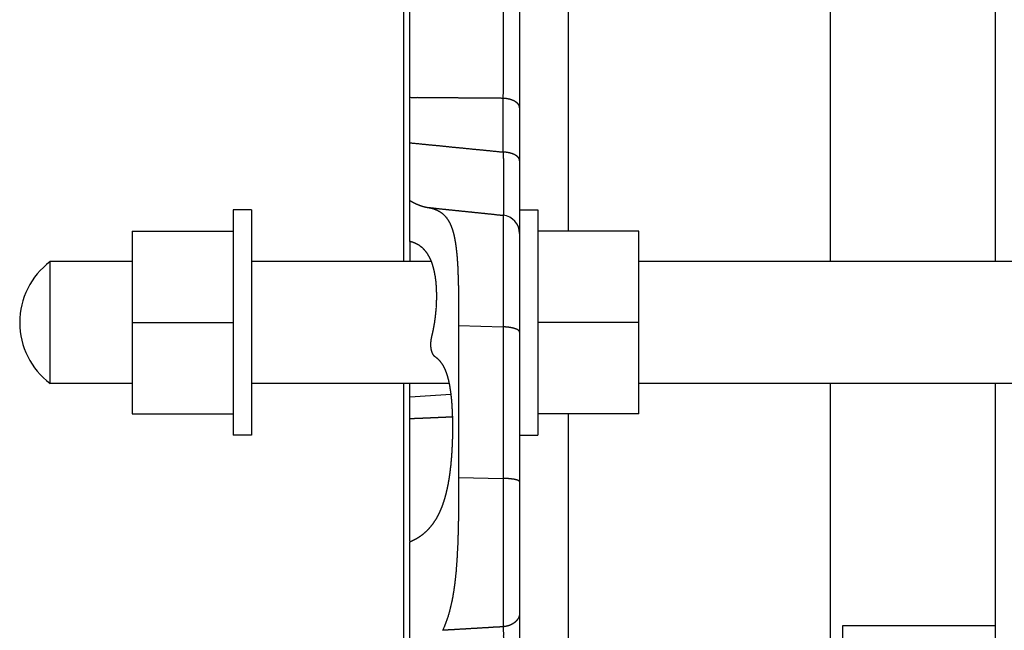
# Model space of a CAD drawing. Header units: millimetres. Extents: x 25 to 822, y 63 to 527.
# Tile 14 of 20: x 502 to 664, y 312 to 412. Entities that reach past the tile are written whole.
import ezdxf

# ---------------------------------------------------------------- set-up
doc = ezdxf.new("R2010")
doc.units = ezdxf.units.MM
doc.header["$MEASUREMENT"] = 0
doc.layers.add('12', color=7, linetype='Continuous')
doc.layers.add('4', color=7, linetype='Continuous')

msp = doc.modelspace()

# ---------------------------------------------------------------- linework, layer by layer
at = {"color": 7, "linetype": 'Continuous', "lineweight": 30}
for p, q in [((565.16, 372.24), (565.16, 481.73)), ((592.1, 457.14), (592.1, 377.24)), ((566.16, 391.75), (566.16, 399.17)), ((581.47, 390.23), (581.47, 399.05)), ((584.16, 397.49), (584.16, 388.81)), ((537.16, 380.74), (537.16, 343.74)), ((540.16, 380.74), (537.16, 380.74)), ((540.16, 380.74), (540.16, 343.74)), ((584.16, 380.74), (584.16, 373.5)), ((584.16, 380.74), (587.16, 380.74)), ((587.16, 380.74), (587.16, 343.74)), ((520.61, 377.24), (520.61, 347.24)), ((520.61, 377.24), (537.16, 377.24)), ((603.71, 377.24), (587.16, 377.24)), ((603.71, 347.24), (603.71, 377.24)), ((507.16, 352.24), (507.16, 372.24)), ((520.61, 372.24), (507.16, 372.24)), ((569.7, 372.24), (540.16, 372.24)), ((719.61, 372.24), (603.71, 372.24)), ((520.61, 362.24), (537.16, 362.24)), ((603.71, 362.24), (587.16, 362.24)), ((520.61, 352.24), (507.16, 352.24)), ((572.64, 352.24), (540.16, 352.24)), ((565.16, 116.95), (565.16, 352.24)), ((719.61, 352.24), (603.71, 352.24)), ((520.61, 347.24), (537.16, 347.24)), ((603.71, 347.24), (587.16, 347.24)), ((592.1, 347.24), (592.1, 302.48)), ((540.16, 343.74), (537.16, 343.74)), ((584.16, 343.74), (587.16, 343.74))]:
    msp.add_line(p, q, dxfattribs=at)
msp.add_arc((514.66, 362.24), 12.5, 126.8699, 233.1301, dxfattribs=at)
at = {"layer": '12', "color": 7, "linetype": 'Continuous', "lineweight": 30}
for p, q in [((566.16, 399.17), (566.16, 500.82)), ((584.16, 470.47), (584.16, 397.49)), ((566.16, 375.56), (566.16, 391.75)), ((584.16, 388.81), (584.16, 380.74)), ((581.47, 379.84), (581.47, 312.29)), ((566.16, 375.51), (566.16, 372.24)), ((584.16, 373.5), (584.16, 202.15)), ((574.16, 361.75), (574.16, 336.79)), ((574.16, 361.75), (581.47, 361.52)), ((566.16, 326.33), (566.16, 352.24)), ((574.16, 336.79), (581.47, 336.65)), ((566.16, 199.21), (566.16, 326.24))]:
    msp.add_line(p, q, dxfattribs=at)
for centre, radius, start, end in [((-443.96, 409.12), 1025.49, 359.43751, 0.5625), ((581.16, 376.86), 3, 0.0019, 84.0018), ((398.88, 2959.7), 2615.01, 273.66766, 273.81604)]:
    msp.add_arc(centre, radius, start, end, dxfattribs=at)
for points, start_tangent, end_tangent in [([(581.47, 399.05), (581.24, 399.05), (581, 399.06), (580.76, 399.06), (580.52, 399.06), (580.28, 399.06), (580.04, 399.06), (579.8, 399.06), (579.56, 399.07), (579.32, 399.07), (579.08, 399.07), (578.84, 399.07), (578.6, 399.07), (578.36, 399.07), (578.12, 399.08), (577.89, 399.08), (577.65, 399.08), (577.41, 399.08), (577.17, 399.08), (576.93, 399.08), (576.69, 399.09), (576.45, 399.09), (576.21, 399.09), (575.97, 399.09), (575.73, 399.09), (575.49, 399.1), (575.25, 399.1), (575.01, 399.1), (574.77, 399.1), (574.54, 399.1), (574.3, 399.1), (574.06, 399.11), (573.82, 399.11), (573.58, 399.11), (573.34, 399.11), (573.1, 399.11), (572.86, 399.11), (572.62, 399.12), (572.38, 399.12), (572.14, 399.12), (571.9, 399.12), (571.66, 399.12), (571.43, 399.13), (571.19, 399.13), (570.95, 399.13), (570.71, 399.13), (570.47, 399.13), (570.23, 399.13), (569.99, 399.14), (569.75, 399.14), (569.51, 399.14), (569.27, 399.14), (569.03, 399.14), (568.79, 399.15), (568.55, 399.15), (568.31, 399.15), (568.08, 399.15), (567.84, 399.15), (567.6, 399.16), (567.36, 399.16), (567.12, 399.16), (566.88, 399.16), (566.64, 399.16), (566.4, 399.16), (566.16, 399.17)], (-1.020909, 0.007192), (-1.020903, 0.007991)), ([(584.16, 397.49), (584.16, 397.52), (584.16, 397.54), (584.16, 397.56), (584.16, 397.59), (584.15, 397.61), (584.15, 397.63), (584.14, 397.66), (584.14, 397.68), (584.13, 397.7), (584.13, 397.73), (584.12, 397.75), (584.11, 397.77), (584.11, 397.79), (584.1, 397.81), (584.09, 397.84), (584.08, 397.86), (584.07, 397.88), (584.06, 397.9), (584.05, 397.92), (584.04, 397.94), (584.03, 397.96), (584.01, 397.98), (584, 398), (583.99, 398.02), (583.97, 398.04), (583.96, 398.06), (583.95, 398.08), (583.93, 398.09), (583.92, 398.11), (583.9, 398.13), (583.89, 398.15), (583.87, 398.17), (583.86, 398.18), (583.84, 398.2), (583.82, 398.22), (583.81, 398.23), (583.79, 398.25), (583.77, 398.27), (583.76, 398.28), (583.74, 398.3), (583.72, 398.31), (583.7, 398.33), (583.68, 398.34), (583.67, 398.36), (583.65, 398.37), (583.63, 398.38), (583.61, 398.4), (583.59, 398.41), (583.57, 398.43), (583.55, 398.44), (583.53, 398.45), (583.52, 398.47), (583.5, 398.48), (583.48, 398.49), (583.46, 398.5), (583.44, 398.52), (583.42, 398.53), (583.4, 398.54), (583.38, 398.55), (583.36, 398.56), (583.34, 398.57), (583.32, 398.58), (583.29, 398.6), (583.27, 398.61), (583.25, 398.62), (583.23, 398.63), (583.21, 398.64), (583.19, 398.65), (583.17, 398.66), (583.15, 398.67), (583.13, 398.68), (583.11, 398.69), (583.08, 398.7), (583.06, 398.71), (583.04, 398.72), (583.02, 398.72), (583, 398.73), (582.98, 398.74), (582.96, 398.75), (582.93, 398.76), (582.91, 398.77), (582.89, 398.78), (582.87, 398.78), (582.85, 398.79), (582.82, 398.8), (582.8, 398.81), (582.78, 398.81), (582.76, 398.82), (582.74, 398.83), (582.71, 398.84), (582.69, 398.84), (582.67, 398.85), (582.65, 398.86), (582.62, 398.86), (582.6, 398.87), (582.58, 398.88), (582.56, 398.88), (582.53, 398.89), (582.51, 398.89), (582.49, 398.9), (582.47, 398.91), (582.44, 398.91), (582.42, 398.92), (582.4, 398.92), (582.37, 398.93), (582.35, 398.93), (582.33, 398.94), (582.31, 398.94), (582.28, 398.95), (582.26, 398.95), (582.24, 398.96), (582.21, 398.96), (582.19, 398.97), (582.17, 398.97), (582.15, 398.97), (582.12, 398.98), (582.1, 398.98), (582.08, 398.99), (582.05, 398.99), (582.03, 398.99), (582.01, 399), (581.98, 399), (581.96, 399), (581.94, 399.01), (581.92, 399.01), (581.89, 399.01), (581.87, 399.02), (581.85, 399.02), (581.82, 399.02), (581.8, 399.03), (581.78, 399.03), (581.75, 399.03), (581.73, 399.03), (581.71, 399.03), (581.68, 399.04), (581.66, 399.04), (581.64, 399.04), (581.61, 399.04), (581.59, 399.04), (581.57, 399.05), (581.54, 399.05), (581.52, 399.05), (581.5, 399.05), (581.47, 399.05)], (-0.000255, 0.096119), (-0.095679, 0.005239)), ([(566.16, 391.75), (566.4, 391.72), (566.64, 391.7), (566.88, 391.68), (567.12, 391.65), (567.36, 391.63), (567.6, 391.61), (567.84, 391.58), (568.08, 391.56), (568.31, 391.54), (568.55, 391.51), (568.79, 391.49), (569.03, 391.46), (569.27, 391.44), (569.51, 391.42), (569.75, 391.39), (569.99, 391.37), (570.23, 391.35), (570.47, 391.32), (570.71, 391.3), (570.95, 391.28), (571.19, 391.25), (571.43, 391.23), (571.66, 391.2), (571.9, 391.18), (572.14, 391.16), (572.38, 391.13), (572.62, 391.11), (572.86, 391.09), (573.1, 391.06), (573.34, 391.04), (573.58, 391.02), (573.82, 390.99), (574.06, 390.97), (574.3, 390.94), (574.54, 390.92), (574.78, 390.9), (575.01, 390.87), (575.25, 390.85), (575.49, 390.83), (575.73, 390.8), (575.97, 390.78), (576.21, 390.75), (576.45, 390.73), (576.69, 390.71), (576.93, 390.68), (577.17, 390.66), (577.41, 390.64), (577.65, 390.61), (577.89, 390.59), (578.12, 390.57), (578.36, 390.54), (578.6, 390.52), (578.84, 390.49), (579.08, 390.47), (579.32, 390.45), (579.56, 390.42), (579.8, 390.4), (580.04, 390.38), (580.28, 390.35), (580.52, 390.33), (580.76, 390.3), (581, 390.28), (581.24, 390.26), (581.47, 390.23)], (1.020957, -0.100484), (1.020853, -0.101538)), ([(581.47, 390.23), (581.47, 390.2), (581.48, 390.16), (581.48, 390.13), (581.48, 390.1), (581.48, 390.06), (581.48, 390.03), (581.48, 389.99), (581.48, 389.96), (581.48, 389.92), (581.48, 389.89), (581.48, 389.86), (581.48, 389.82), (581.48, 389.79), (581.48, 389.75), (581.48, 389.72), (581.48, 389.69), (581.48, 389.65), (581.48, 389.62), (581.48, 389.58), (581.48, 389.55), (581.48, 389.51), (581.48, 389.48), (581.48, 389.45), (581.48, 389.41), (581.48, 389.38), (581.48, 389.34), (581.48, 389.31), (581.48, 389.28), (581.48, 389.24), (581.48, 389.21), (581.49, 389.17), (581.49, 389.14), (581.49, 389.1), (581.49, 389.07), (581.49, 389.04), (581.49, 389), (581.49, 388.97), (581.49, 388.93), (581.49, 388.9), (581.49, 388.87), (581.49, 388.83), (581.49, 388.8), (581.49, 388.76), (581.49, 388.73), (581.49, 388.69), (581.49, 388.66), (581.49, 388.63), (581.49, 388.59), (581.49, 388.56), (581.49, 388.52), (581.49, 388.49), (581.49, 388.45), (581.49, 388.42), (581.49, 388.39), (581.49, 388.35), (581.49, 388.32), (581.49, 388.28), (581.49, 388.25), (581.49, 388.22), (581.49, 388.18), (581.49, 388.15), (581.49, 388.11), (581.5, 388.08), (581.5, 388.04), (581.5, 388.01), (581.5, 387.98), (581.5, 387.94), (581.5, 387.91), (581.5, 387.87), (581.5, 387.84), (581.5, 387.81), (581.5, 387.77), (581.5, 387.74), (581.5, 387.7), (581.5, 387.67), (581.5, 387.63), (581.5, 387.6), (581.5, 387.57), (581.5, 387.53), (581.5, 387.5), (581.5, 387.46), (581.5, 387.43), (581.5, 387.4), (581.5, 387.36), (581.5, 387.33), (581.5, 387.29), (581.5, 387.26), (581.5, 387.22), (581.5, 387.19), (581.5, 387.16), (581.5, 387.12), (581.5, 387.09), (581.5, 387.05), (581.5, 387.02), (581.5, 386.99), (581.5, 386.95), (581.5, 386.92), (581.51, 386.88), (581.51, 386.85), (581.51, 386.81), (581.51, 386.78), (581.51, 386.75), (581.51, 386.71), (581.51, 386.68), (581.51, 386.64), (581.51, 386.61), (581.51, 386.57), (581.51, 386.54), (581.51, 386.51), (581.51, 386.47), (581.51, 386.44), (581.51, 386.4), (581.51, 386.37), (581.51, 386.34), (581.51, 386.3), (581.51, 386.27), (581.51, 386.23), (581.51, 386.2), (581.51, 386.16), (581.51, 386.13), (581.51, 386.1), (581.51, 386.06), (581.51, 386.03), (581.51, 385.99), (581.51, 385.96), (581.51, 385.93), (581.51, 385.89), (581.51, 385.86), (581.51, 385.82), (581.51, 385.79), (581.51, 385.75), (581.51, 385.72), (581.51, 385.69), (581.51, 385.65), (581.51, 385.62), (581.51, 385.58), (581.51, 385.55), (581.51, 385.52), (581.51, 385.48), (581.51, 385.45), (581.51, 385.41), (581.52, 385.38), (581.52, 385.34), (581.52, 385.31), (581.52, 385.28), (581.52, 385.24), (581.52, 385.21), (581.52, 385.17), (581.52, 385.14), (581.52, 385.11), (581.52, 385.07), (581.52, 385.04), (581.52, 385), (581.52, 384.97), (581.52, 384.93), (581.52, 384.9), (581.52, 384.87), (581.52, 384.83), (581.52, 384.8), (581.52, 384.76), (581.52, 384.73), (581.52, 384.69), (581.52, 384.66), (581.52, 384.63), (581.52, 384.59), (581.52, 384.56), (581.52, 384.52), (581.52, 384.49), (581.52, 384.46), (581.52, 384.42), (581.52, 384.39), (581.52, 384.35), (581.52, 384.32), (581.52, 384.28), (581.52, 384.25), (581.52, 384.22), (581.52, 384.18), (581.52, 384.15), (581.52, 384.11), (581.52, 384.08), (581.52, 384.05), (581.52, 384.01), (581.52, 383.98), (581.52, 383.94), (581.52, 383.91), (581.52, 383.87), (581.52, 383.84), (581.52, 383.81), (581.52, 383.77), (581.52, 383.74), (581.52, 383.7), (581.52, 383.67), (581.52, 383.64), (581.52, 383.6), (581.52, 383.57), (581.52, 383.53), (581.52, 383.5), (581.52, 383.46), (581.52, 383.43), (581.52, 383.4), (581.52, 383.36), (581.52, 383.33), (581.52, 383.29), (581.52, 383.26), (581.52, 383.23), (581.52, 383.19), (581.52, 383.16), (581.52, 383.12), (581.52, 383.09), (581.52, 383.05), (581.52, 383.02), (581.52, 382.99), (581.52, 382.95), (581.52, 382.92), (581.52, 382.88), (581.52, 382.85), (581.52, 382.81), (581.52, 382.78), (581.52, 382.75), (581.52, 382.71), (581.52, 382.68), (581.52, 382.64), (581.52, 382.61), (581.52, 382.58), (581.52, 382.54), (581.52, 382.51), (581.52, 382.47), (581.52, 382.44), (581.52, 382.4), (581.52, 382.37), (581.52, 382.34), (581.52, 382.3), (581.52, 382.27), (581.52, 382.23), (581.52, 382.2), (581.52, 382.17), (581.52, 382.13), (581.52, 382.1), (581.52, 382.06), (581.52, 382.03), (581.52, 381.99), (581.52, 381.96), (581.52, 381.93), (581.52, 381.89), (581.52, 381.86), (581.52, 381.82), (581.52, 381.79), (581.52, 381.76), (581.52, 381.72), (581.52, 381.69), (581.52, 381.65), (581.52, 381.62), (581.52, 381.58), (581.52, 381.55), (581.52, 381.52), (581.52, 381.48), (581.52, 381.45), (581.52, 381.41), (581.52, 381.38), (581.52, 381.34), (581.52, 381.31), (581.52, 381.28), (581.52, 381.24), (581.52, 381.21), (581.52, 381.17), (581.52, 381.14), (581.52, 381.11), (581.52, 381.07), (581.52, 381.04), (581.52, 381), (581.52, 380.97), (581.52, 380.93), (581.52, 380.9), (581.52, 380.87), (581.52, 380.83), (581.51, 380.8), (581.51, 380.76), (581.51, 380.73), (581.51, 380.7), (581.51, 380.66), (581.51, 380.63), (581.51, 380.59), (581.51, 380.56), (581.51, 380.52), (581.51, 380.49), (581.51, 380.46), (581.51, 380.42), (581.51, 380.39), (581.51, 380.35), (581.51, 380.32), (581.5, 380.29), (581.5, 380.25), (581.5, 380.22), (581.5, 380.18), (581.5, 380.15), (581.5, 380.11), (581.5, 380.08), (581.5, 380.05), (581.49, 380.01), (581.49, 379.98), (581.49, 379.94), (581.48, 379.91), (581.48, 379.88), (581.47, 379.84)], (0.001437, -0.138546), (-0.023053, -0.136339)), ([(584.16, 388.81), (584.16, 388.83), (584.16, 388.85), (584.16, 388.88), (584.15, 388.9), (584.15, 388.92), (584.15, 388.94), (584.14, 388.97), (584.14, 388.99), (584.13, 389.01), (584.12, 389.03), (584.12, 389.05), (584.11, 389.07), (584.1, 389.1), (584.09, 389.12), (584.08, 389.14), (584.07, 389.16), (584.06, 389.18), (584.05, 389.2), (584.04, 389.22), (584.02, 389.24), (584.01, 389.25), (584, 389.27), (583.98, 389.29), (583.97, 389.31), (583.96, 389.33), (583.94, 389.35), (583.93, 389.36), (583.91, 389.38), (583.9, 389.4), (583.88, 389.41), (583.86, 389.43), (583.85, 389.44), (583.83, 389.46), (583.81, 389.48), (583.8, 389.49), (583.78, 389.51), (583.76, 389.52), (583.75, 389.53), (583.73, 389.55), (583.71, 389.56), (583.69, 389.58), (583.67, 389.59), (583.66, 389.6), (583.64, 389.62), (583.62, 389.63), (583.6, 389.64), (583.58, 389.65), (583.56, 389.67), (583.54, 389.68), (583.52, 389.69), (583.5, 389.7), (583.48, 389.71), (583.46, 389.73), (583.44, 389.74), (583.42, 389.75), (583.4, 389.76), (583.38, 389.77), (583.36, 389.78), (583.34, 389.79), (583.32, 389.8), (583.3, 389.81), (583.28, 389.82), (583.26, 389.83), (583.24, 389.84), (583.22, 389.85), (583.2, 389.86), (583.18, 389.87), (583.16, 389.88), (583.14, 389.89), (583.12, 389.89), (583.1, 389.9), (583.07, 389.91), (583.05, 389.92), (583.03, 389.93), (583.01, 389.94), (582.99, 389.94), (582.97, 389.95), (582.95, 389.96), (582.92, 389.97), (582.9, 389.97), (582.88, 389.98), (582.86, 389.99), (582.84, 390), (582.82, 390), (582.79, 390.01), (582.77, 390.02), (582.75, 390.02), (582.73, 390.03), (582.71, 390.04), (582.69, 390.04), (582.66, 390.05), (582.64, 390.05), (582.62, 390.06), (582.6, 390.07), (582.58, 390.07), (582.55, 390.08), (582.53, 390.08), (582.51, 390.09), (582.49, 390.09), (582.46, 390.1), (582.44, 390.1), (582.42, 390.11), (582.4, 390.11), (582.38, 390.12), (582.35, 390.12), (582.33, 390.13), (582.31, 390.13), (582.29, 390.14), (582.26, 390.14), (582.24, 390.14), (582.22, 390.15), (582.2, 390.15), (582.17, 390.16), (582.15, 390.16), (582.13, 390.16), (582.11, 390.17), (582.08, 390.17), (582.06, 390.17), (582.04, 390.18), (582.02, 390.18), (581.99, 390.18), (581.97, 390.19), (581.95, 390.19), (581.93, 390.19), (581.9, 390.2), (581.88, 390.2), (581.86, 390.2), (581.84, 390.2), (581.81, 390.21), (581.79, 390.21), (581.77, 390.21), (581.75, 390.21), (581.72, 390.21), (581.7, 390.22), (581.68, 390.22), (581.66, 390.22), (581.63, 390.22), (581.61, 390.22), (581.59, 390.23), (581.57, 390.23), (581.54, 390.23), (581.52, 390.23), (581.5, 390.23), (581.47, 390.23)], (-0.00038, 0.093801), (-0.093316, 0.004675)), ([(566.16, 382.28), (566.19, 382.26), (566.23, 382.24), (566.26, 382.22), (566.3, 382.2), (566.33, 382.18), (566.36, 382.16), (566.4, 382.14), (566.43, 382.12), (566.47, 382.1), (566.5, 382.08), (566.54, 382.06), (566.57, 382.04), (566.61, 382.02), (566.64, 382), (566.67, 381.99), (566.71, 381.97), (566.74, 381.95), (566.78, 381.93), (566.81, 381.91), (566.85, 381.89), (566.88, 381.88), (566.92, 381.86), (566.96, 381.84), (566.99, 381.82), (567.03, 381.81), (567.06, 381.79), (567.1, 381.77), (567.13, 381.76), (567.17, 381.74), (567.2, 381.72), (567.24, 381.71), (567.28, 381.69), (567.31, 381.67), (567.35, 381.66), (567.39, 381.64), (567.42, 381.63), (567.46, 381.61), (567.49, 381.6), (567.53, 381.58), (567.57, 381.57), (567.6, 381.55), (567.64, 381.54), (567.68, 381.52), (567.71, 381.51), (567.75, 381.5), (567.79, 381.48), (567.83, 381.47), (567.86, 381.45), (567.9, 381.44), (567.94, 381.43), (567.97, 381.42), (568.01, 381.4), (568.05, 381.39), (568.09, 381.38), (568.13, 381.37), (568.16, 381.35), (568.2, 381.34), (568.24, 381.33), (568.28, 381.32), (568.31, 381.31), (568.35, 381.3), (568.39, 381.29), (568.43, 381.28), (568.47, 381.27), (568.5, 381.26), (568.54, 381.25), (568.58, 381.24), (568.62, 381.23), (568.66, 381.22), (568.7, 381.21), (568.73, 381.2), (568.77, 381.19), (568.81, 381.19), (568.85, 381.18), (568.89, 381.17), (568.93, 381.16), (568.97, 381.16), (569.01, 381.15), (569.04, 381.14), (569.08, 381.14)], (0.141734, -0.086324), (0.163948, -0.025712)), ([(569.08, 381.14), (569.17, 381.12), (569.26, 381.11), (569.35, 381.09), (569.44, 381.07), (569.53, 381.05), (569.62, 381.03), (569.7, 381.01), (569.79, 380.99), (569.88, 380.96), (569.97, 380.94), (570.05, 380.91), (570.14, 380.88), (570.22, 380.85), (570.31, 380.82), (570.39, 380.79), (570.48, 380.75), (570.56, 380.72), (570.64, 380.68), (570.72, 380.64), (570.8, 380.6), (570.88, 380.55), (570.96, 380.51), (571.04, 380.46), (571.11, 380.41), (571.19, 380.37), (571.26, 380.31), (571.34, 380.26), (571.41, 380.21), (571.48, 380.15), (571.55, 380.09), (571.62, 380.03), (571.68, 379.97), (571.75, 379.91), (571.81, 379.85), (571.87, 379.78), (571.94, 379.72), (571.99, 379.65), (572.05, 379.58), (572.11, 379.51), (572.17, 379.44), (572.22, 379.37), (572.27, 379.29), (572.32, 379.22), (572.37, 379.14), (572.42, 379.07), (572.47, 378.99), (572.52, 378.91), (572.56, 378.84), (572.6, 378.76), (572.65, 378.68), (572.69, 378.6), (572.73, 378.52), (572.77, 378.43), (572.8, 378.35), (572.84, 378.27), (572.88, 378.19), (572.91, 378.1), (572.94, 378.02), (572.98, 377.94), (573.01, 377.85), (573.04, 377.77), (573.07, 377.68), (573.1, 377.6), (573.13, 377.51), (573.15, 377.43), (573.18, 377.34), (573.21, 377.25), (573.23, 377.17), (573.26, 377.08), (573.28, 376.99), (573.3, 376.91), (573.33, 376.82), (573.35, 376.73), (573.37, 376.65), (573.39, 376.56), (573.41, 376.47), (573.43, 376.38), (573.45, 376.29), (573.47, 376.21), (573.49, 376.12), (573.5, 376.03), (573.52, 375.94), (573.54, 375.85), (573.55, 375.76), (573.57, 375.68), (573.59, 375.59), (573.6, 375.5), (573.61, 375.41), (573.63, 375.32), (573.64, 375.23), (573.66, 375.14), (573.67, 375.05), (573.68, 374.96), (573.7, 374.88), (573.71, 374.79), (573.72, 374.7), (573.73, 374.61), (573.74, 374.52), (573.75, 374.43), (573.76, 374.34), (573.77, 374.25), (573.78, 374.16), (573.79, 374.07), (573.8, 373.98), (573.81, 373.89), (573.82, 373.8), (573.83, 373.71), (573.84, 373.62), (573.85, 373.53), (573.86, 373.44), (573.86, 373.35), (573.87, 373.26), (573.88, 373.17), (573.89, 373.09), (573.9, 373), (573.9, 372.91), (573.91, 372.82), (573.92, 372.73), (573.92, 372.64), (573.93, 372.55), (573.94, 372.46), (573.94, 372.37), (573.95, 372.28), (573.95, 372.19), (573.96, 372.1), (573.97, 372.01), (573.97, 371.92), (573.98, 371.83), (573.98, 371.74), (573.99, 371.65), (573.99, 371.56), (574, 371.47), (574, 371.38), (574.01, 371.29), (574.01, 371.2), (574.01, 371.11), (574.02, 371.02), (574.02, 370.93), (574.03, 370.84), (574.03, 370.75), (574.03, 370.66), (574.04, 370.57), (574.04, 370.48), (574.04, 370.39), (574.05, 370.3), (574.05, 370.21), (574.05, 370.12), (574.06, 370.03), (574.06, 369.94), (574.06, 369.85), (574.07, 369.76), (574.07, 369.67), (574.07, 369.58), (574.08, 369.49), (574.08, 369.4), (574.08, 369.31), (574.08, 369.22), (574.09, 369.13), (574.09, 369.04), (574.09, 368.95), (574.09, 368.86), (574.09, 368.77), (574.1, 368.68), (574.1, 368.59), (574.1, 368.5), (574.1, 368.41), (574.11, 368.32), (574.11, 368.23), (574.11, 368.14), (574.11, 368.05), (574.11, 367.96), (574.11, 367.87), (574.12, 367.78), (574.12, 367.69), (574.12, 367.6), (574.12, 367.51), (574.12, 367.42), (574.12, 367.33), (574.13, 367.24), (574.13, 367.15), (574.13, 367.06), (574.13, 366.97), (574.13, 366.88), (574.13, 366.79), (574.13, 366.7), (574.13, 366.61), (574.14, 366.52), (574.14, 366.43), (574.14, 366.34), (574.14, 366.25), (574.14, 366.16), (574.14, 366.07), (574.14, 365.98), (574.14, 365.89), (574.14, 365.8), (574.14, 365.71), (574.15, 365.62), (574.15, 365.53), (574.15, 365.44), (574.15, 365.35), (574.15, 365.26), (574.15, 365.17), (574.15, 365.08), (574.15, 364.99), (574.15, 364.9), (574.15, 364.81), (574.15, 364.72), (574.15, 364.63), (574.15, 364.54), (574.15, 364.45), (574.15, 364.36), (574.15, 364.27), (574.16, 364.18), (574.16, 364.09), (574.16, 364), (574.16, 363.91), (574.16, 363.82), (574.16, 363.73), (574.16, 363.64), (574.16, 363.55), (574.16, 363.46), (574.16, 363.37), (574.16, 363.28), (574.16, 363.19), (574.16, 363.1), (574.16, 363.01), (574.16, 362.92), (574.16, 362.83), (574.16, 362.74), (574.16, 362.65), (574.16, 362.56), (574.16, 362.47), (574.16, 362.38), (574.16, 362.29), (574.16, 362.2), (574.16, 362.11), (574.16, 362.02), (574.16, 361.93), (574.16, 361.84), (574.16, 361.75)], (0.363149, -0.056018), (-0.000006, -0.366182)), ([(569.08, 381.14), (569.28, 381.12), (569.47, 381.1), (569.66, 381.08), (569.86, 381.06), (570.05, 381.04), (570.25, 381.02), (570.44, 381), (570.63, 380.98), (570.83, 380.96), (571.02, 380.93), (571.21, 380.91), (571.41, 380.89), (571.6, 380.87), (571.79, 380.85), (571.99, 380.83), (572.18, 380.81), (572.38, 380.79), (572.57, 380.77), (572.76, 380.75), (572.96, 380.73), (573.15, 380.71), (573.34, 380.69), (573.54, 380.67), (573.73, 380.65), (573.92, 380.63), (574.12, 380.61), (574.31, 380.59), (574.5, 380.57), (574.7, 380.55), (574.89, 380.53), (575.09, 380.51), (575.28, 380.49), (575.47, 380.47), (575.67, 380.45), (575.86, 380.43), (576.05, 380.41), (576.25, 380.39), (576.44, 380.37), (576.63, 380.35), (576.83, 380.33), (577.02, 380.31), (577.22, 380.29), (577.41, 380.27), (577.6, 380.25), (577.8, 380.23), (577.99, 380.21), (578.18, 380.19), (578.38, 380.17), (578.57, 380.15), (578.76, 380.13), (578.96, 380.11), (579.15, 380.09), (579.34, 380.07), (579.54, 380.05), (579.73, 380.03), (579.93, 380.01), (580.12, 379.98), (580.31, 379.96), (580.51, 379.94), (580.7, 379.92), (580.89, 379.9), (581.09, 379.88), (581.28, 379.86), (581.47, 379.84)], (0.826096, -0.086001), (0.826045, -0.086491)), ([(569.78, 360.03), (569.8, 360.11), (569.82, 360.19), (569.84, 360.27), (569.86, 360.36), (569.88, 360.44), (569.9, 360.52), (569.91, 360.6), (569.93, 360.68), (569.95, 360.76), (569.97, 360.85), (569.99, 360.93), (570, 361.01), (570.02, 361.09), (570.04, 361.17), (570.05, 361.26), (570.07, 361.34), (570.08, 361.42), (570.1, 361.5), (570.11, 361.58), (570.13, 361.67), (570.14, 361.75), (570.16, 361.83), (570.17, 361.91), (570.19, 362), (570.2, 362.08), (570.21, 362.16), (570.23, 362.25), (570.24, 362.33), (570.25, 362.41), (570.26, 362.49), (570.27, 362.58), (570.29, 362.66), (570.3, 362.74), (570.31, 362.83), (570.32, 362.91), (570.33, 362.99), (570.34, 363.07), (570.35, 363.16), (570.36, 363.24), (570.37, 363.32), (570.38, 363.41), (570.39, 363.49), (570.4, 363.57), (570.41, 363.66), (570.42, 363.74), (570.43, 363.82), (570.43, 363.91), (570.44, 363.99), (570.45, 364.07), (570.46, 364.16), (570.46, 364.24), (570.47, 364.32), (570.48, 364.41), (570.48, 364.49), (570.49, 364.57), (570.5, 364.66), (570.5, 364.74), (570.51, 364.82), (570.51, 364.91), (570.52, 364.99), (570.52, 365.08), (570.53, 365.16), (570.53, 365.24), (570.53, 365.33), (570.54, 365.41), (570.54, 365.49), (570.54, 365.58), (570.55, 365.66), (570.55, 365.74), (570.55, 365.83), (570.55, 365.91), (570.56, 366), (570.56, 366.08), (570.56, 366.16), (570.56, 366.25), (570.56, 366.33), (570.56, 366.41), (570.56, 366.5), (570.56, 366.58), (570.56, 366.67), (570.56, 366.75), (570.56, 366.83), (570.56, 366.92), (570.56, 367), (570.56, 367.08), (570.56, 367.17), (570.55, 367.25), (570.55, 367.34), (570.55, 367.42), (570.54, 367.5), (570.54, 367.59), (570.54, 367.67), (570.53, 367.75), (570.53, 367.84), (570.53, 367.92), (570.52, 368), (570.51, 368.09), (570.51, 368.17), (570.5, 368.26), (570.5, 368.34), (570.49, 368.42), (570.48, 368.51), (570.48, 368.59), (570.47, 368.67), (570.46, 368.76), (570.45, 368.84), (570.45, 368.92), (570.44, 369.01), (570.43, 369.09), (570.42, 369.17), (570.41, 369.26), (570.4, 369.34), (570.39, 369.42), (570.37, 369.5), (570.36, 369.59), (570.35, 369.67), (570.34, 369.75), (570.33, 369.84), (570.31, 369.92), (570.3, 370), (570.28, 370.08), (570.27, 370.17), (570.25, 370.25), (570.24, 370.33), (570.22, 370.41), (570.21, 370.5), (570.19, 370.58), (570.17, 370.66), (570.15, 370.74), (570.13, 370.82), (570.11, 370.9), (570.09, 370.99), (570.07, 371.07), (570.05, 371.15), (570.03, 371.23), (570.01, 371.31), (569.99, 371.39), (569.96, 371.47), (569.94, 371.55), (569.91, 371.63), (569.89, 371.71), (569.86, 371.79), (569.84, 371.87), (569.81, 371.95), (569.78, 372.03), (569.75, 372.11), (569.72, 372.18), (569.69, 372.26), (569.66, 372.34), (569.63, 372.42), (569.6, 372.49), (569.56, 372.57), (569.53, 372.65), (569.49, 372.72), (569.46, 372.8), (569.42, 372.88), (569.38, 372.95), (569.34, 373.03), (569.3, 373.1), (569.26, 373.17), (569.22, 373.25), (569.18, 373.32), (569.13, 373.39), (569.09, 373.46), (569.04, 373.53), (569, 373.6), (568.95, 373.67), (568.9, 373.74), (568.85, 373.8), (568.8, 373.87), (568.74, 373.94), (568.69, 374), (568.64, 374.06), (568.58, 374.13), (568.53, 374.19), (568.47, 374.25), (568.41, 374.31), (568.35, 374.37), (568.29, 374.43), (568.23, 374.48), (568.16, 374.54), (568.1, 374.59), (568.03, 374.64), (567.97, 374.7), (567.9, 374.75), (567.83, 374.8), (567.77, 374.84), (567.7, 374.89), (567.63, 374.94), (567.55, 374.98), (567.48, 375.02), (567.41, 375.06), (567.34, 375.1), (567.26, 375.14), (567.19, 375.18), (567.11, 375.22), (567.03, 375.25), (566.96, 375.29), (566.88, 375.32), (566.8, 375.35), (566.72, 375.38), (566.64, 375.41), (566.56, 375.44), (566.48, 375.46), (566.4, 375.49), (566.32, 375.51), (566.24, 375.53), (566.16, 375.56)], (0.082032, 0.331359), (-0.331359, 0.085465)), ([(584.16, 360.65), (584.16, 360.67), (584.16, 360.69), (584.15, 360.71), (584.15, 360.72), (584.14, 360.74), (584.14, 360.76), (584.13, 360.78), (584.12, 360.79), (584.11, 360.81), (584.1, 360.83), (584.09, 360.84), (584.08, 360.86), (584.07, 360.87), (584.05, 360.88), (584.04, 360.9), (584.03, 360.91), (584.01, 360.92), (584, 360.93), (583.99, 360.95), (583.97, 360.96), (583.96, 360.97), (583.94, 360.98), (583.93, 360.99), (583.91, 361), (583.9, 361.01), (583.88, 361.02), (583.86, 361.03), (583.85, 361.04), (583.83, 361.05), (583.82, 361.06), (583.8, 361.07), (583.78, 361.08), (583.77, 361.09), (583.75, 361.09), (583.73, 361.1), (583.72, 361.11), (583.7, 361.12), (583.68, 361.13), (583.67, 361.13), (583.65, 361.14), (583.63, 361.15), (583.62, 361.16), (583.6, 361.16), (583.58, 361.17), (583.56, 361.18), (583.55, 361.18), (583.53, 361.19), (583.51, 361.2), (583.5, 361.2), (583.48, 361.21), (583.46, 361.21), (583.44, 361.22), (583.43, 361.23), (583.41, 361.23), (583.39, 361.24), (583.37, 361.24), (583.36, 361.25), (583.34, 361.26), (583.32, 361.26), (583.3, 361.27), (583.28, 361.27), (583.27, 361.28), (583.25, 361.28), (583.23, 361.29), (583.21, 361.29), (583.2, 361.3), (583.18, 361.3), (583.16, 361.31), (583.14, 361.31), (583.12, 361.31), (583.11, 361.32), (583.09, 361.32), (583.07, 361.33), (583.05, 361.33), (583.03, 361.34), (583.02, 361.34), (583, 361.34), (582.98, 361.35), (582.96, 361.35), (582.94, 361.36), (582.93, 361.36), (582.91, 361.36), (582.89, 361.37), (582.87, 361.37), (582.85, 361.38), (582.83, 361.38), (582.82, 361.38), (582.8, 361.39), (582.78, 361.39), (582.76, 361.39), (582.74, 361.4), (582.73, 361.4), (582.71, 361.4), (582.69, 361.41), (582.67, 361.41), (582.65, 361.41), (582.63, 361.42), (582.62, 361.42), (582.6, 361.42), (582.58, 361.42), (582.56, 361.43), (582.54, 361.43), (582.52, 361.43), (582.51, 361.44), (582.49, 361.44), (582.47, 361.44), (582.45, 361.44), (582.43, 361.45), (582.42, 361.45), (582.4, 361.45), (582.38, 361.45), (582.36, 361.46), (582.34, 361.46), (582.32, 361.46), (582.3, 361.46), (582.29, 361.46), (582.27, 361.47), (582.25, 361.47), (582.23, 361.47), (582.21, 361.47), (582.19, 361.47), (582.18, 361.48), (582.16, 361.48), (582.14, 361.48), (582.12, 361.48), (582.1, 361.48), (582.08, 361.49), (582.07, 361.49), (582.05, 361.49), (582.03, 361.49), (582.01, 361.49), (581.99, 361.49), (581.97, 361.5), (581.96, 361.5), (581.94, 361.5), (581.92, 361.5), (581.9, 361.5), (581.88, 361.5), (581.86, 361.5), (581.84, 361.51), (581.83, 361.51), (581.81, 361.51), (581.79, 361.51), (581.77, 361.51), (581.75, 361.51), (581.73, 361.51), (581.71, 361.51), (581.7, 361.51), (581.68, 361.52), (581.66, 361.52), (581.64, 361.52), (581.62, 361.52), (581.6, 361.52), (581.59, 361.52), (581.57, 361.52), (581.55, 361.52), (581.53, 361.52), (581.51, 361.52), (581.49, 361.52), (581.47, 361.52)], (-0.002116, 0.076584), (-0.075854, 0.002326)), ([(570.33, 356.59), (570.31, 356.6), (570.29, 356.62), (570.26, 356.64), (570.24, 356.65), (570.22, 356.67), (570.2, 356.69), (570.18, 356.71), (570.16, 356.73), (570.14, 356.75), (570.12, 356.78), (570.1, 356.8), (570.09, 356.82), (570.07, 356.84), (570.05, 356.87), (570.03, 356.89), (570.02, 356.92), (570, 356.94), (569.99, 356.97), (569.97, 356.99), (569.96, 357.02), (569.94, 357.04), (569.93, 357.07), (569.92, 357.09), (569.9, 357.12), (569.89, 357.14), (569.88, 357.17), (569.87, 357.2), (569.86, 357.22), (569.85, 357.25), (569.84, 357.27), (569.82, 357.3), (569.81, 357.33), (569.81, 357.35), (569.8, 357.38), (569.79, 357.41), (569.78, 357.43), (569.77, 357.46), (569.76, 357.49), (569.75, 357.52), (569.74, 357.54), (569.74, 357.57), (569.73, 357.6), (569.72, 357.63), (569.72, 357.65), (569.71, 357.68), (569.7, 357.71), (569.7, 357.74), (569.69, 357.77), (569.68, 357.79), (569.68, 357.82), (569.67, 357.85), (569.67, 357.88), (569.66, 357.91), (569.66, 357.93), (569.65, 357.96), (569.65, 357.99), (569.65, 358.02), (569.64, 358.05), (569.64, 358.08), (569.64, 358.1), (569.63, 358.13), (569.63, 358.16), (569.63, 358.19), (569.62, 358.22), (569.62, 358.25), (569.62, 358.27), (569.62, 358.3), (569.61, 358.33), (569.61, 358.36), (569.61, 358.39), (569.61, 358.42), (569.61, 358.44), (569.61, 358.47), (569.61, 358.5), (569.61, 358.53), (569.61, 358.56), (569.61, 358.59), (569.61, 358.62), (569.61, 358.64), (569.61, 358.67), (569.61, 358.7), (569.61, 358.73), (569.61, 358.76), (569.61, 358.79), (569.61, 358.82), (569.61, 358.85), (569.61, 358.87), (569.61, 358.9), (569.61, 358.93), (569.62, 358.96), (569.62, 358.99), (569.62, 359.02), (569.62, 359.04), (569.62, 359.07), (569.63, 359.1), (569.63, 359.13), (569.63, 359.16), (569.63, 359.19), (569.64, 359.22), (569.64, 359.24), (569.64, 359.27), (569.65, 359.3), (569.65, 359.33), (569.65, 359.36), (569.66, 359.39), (569.66, 359.41), (569.67, 359.44), (569.67, 359.47), (569.67, 359.5), (569.68, 359.53), (569.68, 359.55), (569.69, 359.58), (569.69, 359.61), (569.7, 359.64), (569.7, 359.67), (569.71, 359.7), (569.71, 359.72), (569.72, 359.75), (569.72, 359.78), (569.73, 359.81), (569.74, 359.84), (569.74, 359.86), (569.75, 359.89), (569.75, 359.92), (569.76, 359.95), (569.77, 359.97), (569.77, 360), (569.78, 360.03)], (-0.097642, 0.065919), (0.028311, 0.114276)), ([(566.16, 326.24), (566.26, 326.28), (566.35, 326.32), (566.45, 326.37), (566.54, 326.41), (566.64, 326.46), (566.73, 326.5), (566.83, 326.55), (566.92, 326.6), (567.01, 326.65), (567.11, 326.7), (567.2, 326.75), (567.29, 326.8), (567.38, 326.85), (567.47, 326.91), (567.56, 326.96), (567.65, 327.02), (567.73, 327.08), (567.82, 327.14), (567.91, 327.19), (567.99, 327.26), (568.08, 327.32), (568.16, 327.38), (568.25, 327.44), (568.33, 327.51), (568.41, 327.57), (568.49, 327.64), (568.57, 327.71), (568.65, 327.78), (568.73, 327.85), (568.81, 327.92), (568.88, 327.99), (568.96, 328.06), (569.03, 328.14), (569.11, 328.21), (569.18, 328.29), (569.25, 328.36), (569.32, 328.44), (569.39, 328.52), (569.46, 328.6), (569.53, 328.68), (569.6, 328.76), (569.67, 328.84), (569.73, 328.92), (569.8, 329), (569.86, 329.08), (569.92, 329.17), (569.99, 329.25), (570.05, 329.34), (570.11, 329.42), (570.17, 329.51), (570.22, 329.6), (570.28, 329.69), (570.34, 329.77), (570.39, 329.86), (570.45, 329.95), (570.5, 330.04), (570.56, 330.13), (570.61, 330.22), (570.66, 330.32), (570.71, 330.41), (570.76, 330.5), (570.81, 330.59), (570.86, 330.69), (570.9, 330.78), (570.95, 330.87), (571, 330.97), (571.04, 331.06), (571.09, 331.16), (571.13, 331.25), (571.17, 331.35), (571.21, 331.45), (571.25, 331.54), (571.3, 331.64), (571.33, 331.74), (571.37, 331.83), (571.41, 331.93), (571.45, 332.03), (571.49, 332.13), (571.52, 332.23), (571.56, 332.32), (571.6, 332.42), (571.63, 332.52), (571.66, 332.62), (571.7, 332.72), (571.73, 332.82), (571.76, 332.92), (571.79, 333.02), (571.83, 333.12), (571.86, 333.22), (571.89, 333.32), (571.92, 333.42), (571.94, 333.52), (571.97, 333.62), (572, 333.72), (572.03, 333.82), (572.06, 333.93), (572.08, 334.03), (572.11, 334.13), (572.13, 334.23), (572.16, 334.33), (572.18, 334.43), (572.21, 334.54), (572.23, 334.64), (572.25, 334.74), (572.28, 334.84), (572.3, 334.95), (572.32, 335.05), (572.34, 335.15), (572.37, 335.25), (572.39, 335.36), (572.41, 335.46), (572.43, 335.56), (572.45, 335.66), (572.47, 335.77), (572.49, 335.87), (572.5, 335.97), (572.52, 336.08), (572.54, 336.18), (572.56, 336.28), (572.58, 336.39), (572.59, 336.49), (572.61, 336.59), (572.63, 336.7), (572.64, 336.8), (572.66, 336.9), (572.67, 337.01), (572.69, 337.11), (572.7, 337.21), (572.72, 337.32), (572.73, 337.42), (572.75, 337.53), (572.76, 337.63), (572.77, 337.73), (572.79, 337.84), (572.8, 337.94), (572.81, 338.05), (572.83, 338.15), (572.84, 338.25), (572.85, 338.36), (572.86, 338.46), (572.87, 338.57), (572.88, 338.67), (572.9, 338.77), (572.91, 338.88), (572.92, 338.98), (572.93, 339.09), (572.94, 339.19), (572.95, 339.3), (572.96, 339.4), (572.97, 339.5), (572.98, 339.61), (572.99, 339.71), (572.99, 339.82), (573, 339.92), (573.01, 340.03), (573.02, 340.13), (573.03, 340.24), (573.04, 340.34), (573.04, 340.44), (573.05, 340.55), (573.06, 340.65), (573.06, 340.76), (573.07, 340.86), (573.08, 340.97), (573.08, 341.07), (573.09, 341.18), (573.1, 341.28), (573.1, 341.39), (573.11, 341.49), (573.11, 341.6), (573.12, 341.7), (573.12, 341.8), (573.13, 341.91), (573.13, 342.01), (573.14, 342.12), (573.14, 342.22), (573.15, 342.33), (573.15, 342.43), (573.16, 342.54), (573.16, 342.64), (573.16, 342.75), (573.17, 342.85), (573.17, 342.96), (573.17, 343.06), (573.18, 343.17), (573.18, 343.27), (573.18, 343.38), (573.18, 343.48), (573.19, 343.58), (573.19, 343.69), (573.19, 343.79), (573.19, 343.9), (573.19, 344), (573.2, 344.11), (573.2, 344.21), (573.2, 344.32), (573.2, 344.42), (573.2, 344.53), (573.2, 344.63), (573.2, 344.74), (573.2, 344.84), (573.2, 344.95), (573.2, 345.05), (573.2, 345.16), (573.2, 345.26), (573.2, 345.37), (573.2, 345.47), (573.2, 345.58), (573.2, 345.68), (573.2, 345.79), (573.2, 345.89), (573.19, 345.99), (573.19, 346.1), (573.19, 346.2), (573.19, 346.31), (573.19, 346.41), (573.18, 346.52), (573.18, 346.62), (573.18, 346.73), (573.18, 346.83), (573.17, 346.94), (573.17, 347.04), (573.17, 347.15), (573.16, 347.25), (573.16, 347.36), (573.15, 347.46), (573.15, 347.57), (573.14, 347.67), (573.14, 347.78), (573.13, 347.88), (573.13, 347.98), (573.12, 348.09), (573.12, 348.19), (573.11, 348.3), (573.1, 348.4), (573.1, 348.51), (573.09, 348.61), (573.08, 348.72), (573.08, 348.82), (573.07, 348.93), (573.06, 349.03), (573.05, 349.13), (573.04, 349.24), (573.04, 349.34), (573.03, 349.45), (573.02, 349.55), (573.01, 349.66), (573, 349.76), (572.99, 349.87), (572.98, 349.97), (572.97, 350.07), (572.95, 350.18), (572.94, 350.28), (572.93, 350.39), (572.92, 350.49), (572.91, 350.59), (572.89, 350.7), (572.88, 350.8), (572.86, 350.91), (572.85, 351.01), (572.84, 351.11), (572.82, 351.22), (572.8, 351.32), (572.79, 351.42), (572.77, 351.53), (572.75, 351.63), (572.74, 351.74), (572.72, 351.84), (572.7, 351.94), (572.68, 352.04), (572.66, 352.15), (572.64, 352.25), (572.62, 352.35), (572.6, 352.46), (572.57, 352.56), (572.55, 352.66), (572.53, 352.76), (572.5, 352.86), (572.48, 352.97), (572.45, 353.07), (572.42, 353.17), (572.39, 353.27), (572.37, 353.37), (572.34, 353.47), (572.31, 353.57), (572.27, 353.67), (572.24, 353.77), (572.21, 353.87), (572.17, 353.97), (572.14, 354.07), (572.1, 354.17), (572.06, 354.26), (572.02, 354.36), (571.98, 354.46), (571.94, 354.55), (571.89, 354.65), (571.85, 354.74), (571.8, 354.84), (571.75, 354.93), (571.71, 355.02), (571.65, 355.12), (571.6, 355.21), (571.55, 355.3), (571.49, 355.39), (571.43, 355.47), (571.37, 355.56), (571.31, 355.64), (571.25, 355.73), (571.18, 355.81), (571.11, 355.89), (571.05, 355.97), (570.97, 356.05), (570.9, 356.12), (570.82, 356.19), (570.75, 356.26), (570.67, 356.33), (570.59, 356.4), (570.5, 356.46), (570.42, 356.53), (570.33, 356.59)], (0.392012, 0.163596), (-0.35337, 0.236621)), ([(573.18, 346.73), (573.07, 346.72), (572.96, 346.72), (572.85, 346.71), (572.74, 346.71), (572.63, 346.7), (572.52, 346.7), (572.41, 346.69), (572.3, 346.69), (572.19, 346.68), (572.08, 346.68), (571.97, 346.67), (571.86, 346.67), (571.75, 346.66), (571.64, 346.66), (571.53, 346.66), (571.42, 346.65), (571.31, 346.65), (571.2, 346.64), (571.1, 346.64), (570.99, 346.63), (570.88, 346.63), (570.77, 346.62), (570.66, 346.62), (570.55, 346.61), (570.44, 346.61), (570.33, 346.6), (570.22, 346.6), (570.11, 346.59), (570, 346.59), (569.89, 346.58), (569.78, 346.58), (569.67, 346.57), (569.56, 346.57), (569.45, 346.56), (569.34, 346.56), (569.23, 346.56), (569.12, 346.55), (569.01, 346.55), (568.9, 346.54), (568.79, 346.54), (568.68, 346.53), (568.57, 346.53), (568.46, 346.52), (568.35, 346.52), (568.24, 346.51), (568.13, 346.51), (568.03, 346.5), (567.92, 346.5), (567.81, 346.49), (567.7, 346.49), (567.59, 346.48), (567.48, 346.48), (567.37, 346.47), (567.26, 346.47), (567.15, 346.46), (567.04, 346.46), (566.93, 346.46), (566.82, 346.45), (566.71, 346.45), (566.6, 346.44), (566.49, 346.44), (566.38, 346.43), (566.27, 346.43), (566.16, 346.42)], (-0.467811, -0.020566), (-0.46783, -0.020131)), ([(574.16, 336.79), (574.16, 336.63), (574.16, 336.47), (574.16, 336.31), (574.16, 336.15), (574.16, 335.99), (574.16, 335.83), (574.16, 335.67), (574.16, 335.52), (574.16, 335.36), (574.16, 335.2), (574.16, 335.04), (574.16, 334.88), (574.16, 334.72), (574.16, 334.56), (574.16, 334.41), (574.16, 334.25), (574.16, 334.09), (574.15, 333.93), (574.15, 333.77), (574.15, 333.61), (574.15, 333.45), (574.15, 333.29), (574.15, 333.14), (574.15, 332.98), (574.15, 332.82), (574.15, 332.66), (574.14, 332.5), (574.14, 332.34), (574.14, 332.18), (574.14, 332.03), (574.14, 331.87), (574.14, 331.71), (574.13, 331.55), (574.13, 331.39), (574.13, 331.23), (574.13, 331.07), (574.13, 330.92), (574.12, 330.76), (574.12, 330.6), (574.12, 330.44), (574.12, 330.28), (574.12, 330.12), (574.11, 329.96), (574.11, 329.81), (574.11, 329.65), (574.1, 329.49), (574.1, 329.33), (574.1, 329.17), (574.09, 329.01), (574.09, 328.85), (574.09, 328.69), (574.08, 328.54), (574.08, 328.38), (574.08, 328.22), (574.07, 328.06), (574.07, 327.9), (574.06, 327.74), (574.06, 327.58), (574.06, 327.43), (574.05, 327.27), (574.05, 327.11), (574.04, 326.95), (574.04, 326.79), (574.03, 326.63), (574.03, 326.47), (574.02, 326.32), (574.01, 326.16), (574.01, 326), (574, 325.84), (574, 325.68), (573.99, 325.52), (573.98, 325.36), (573.98, 325.21), (573.97, 325.05), (573.96, 324.89), (573.95, 324.73), (573.94, 324.57), (573.94, 324.41), (573.93, 324.26), (573.92, 324.1), (573.91, 323.94), (573.9, 323.78), (573.89, 323.62), (573.88, 323.46), (573.87, 323.31), (573.86, 323.15), (573.85, 322.99), (573.84, 322.83), (573.83, 322.67), (573.82, 322.51), (573.81, 322.36), (573.8, 322.2), (573.78, 322.04), (573.77, 321.88), (573.76, 321.72), (573.74, 321.57), (573.73, 321.41), (573.72, 321.25), (573.7, 321.09), (573.69, 320.93), (573.67, 320.78), (573.65, 320.62), (573.64, 320.46), (573.62, 320.3), (573.6, 320.14), (573.59, 319.99), (573.57, 319.83), (573.55, 319.67), (573.53, 319.51), (573.51, 319.36), (573.49, 319.2), (573.47, 319.04), (573.45, 318.88), (573.43, 318.73), (573.4, 318.57), (573.38, 318.41), (573.36, 318.26), (573.33, 318.1), (573.31, 317.94), (573.28, 317.79), (573.26, 317.63), (573.23, 317.47), (573.2, 317.32), (573.18, 317.16), (573.15, 317), (573.12, 316.85), (573.09, 316.69), (573.06, 316.54), (573.02, 316.38), (572.99, 316.23), (572.96, 316.07), (572.92, 315.92), (572.89, 315.76), (572.85, 315.61), (572.81, 315.45), (572.78, 315.3), (572.74, 315.14), (572.7, 314.99), (572.66, 314.84), (572.62, 314.68), (572.57, 314.53), (572.53, 314.38), (572.48, 314.23), (572.44, 314.07), (572.39, 313.92), (572.34, 313.77), (572.29, 313.62), (572.24, 313.47), (572.19, 313.32), (572.14, 313.17), (572.08, 313.02), (572.03, 312.87), (571.97, 312.72), (571.91, 312.58), (571.85, 312.43), (571.79, 312.28), (571.73, 312.14), (571.66, 311.99), (571.6, 311.85), (571.53, 311.7)], (0.000031, -0.650844), (-0.276819, -0.589284)), ([(584.16, 336.1), (584.16, 336.12), (584.15, 336.13), (584.15, 336.15), (584.14, 336.16), (584.13, 336.18), (584.12, 336.19), (584.11, 336.2), (584.1, 336.21), (584.09, 336.22), (584.07, 336.23), (584.06, 336.24), (584.05, 336.25), (584.03, 336.26), (584.02, 336.27), (584.01, 336.27), (583.99, 336.28), (583.98, 336.29), (583.96, 336.3), (583.95, 336.3), (583.93, 336.31), (583.92, 336.32), (583.91, 336.32), (583.89, 336.33), (583.88, 336.33), (583.86, 336.34), (583.85, 336.35), (583.83, 336.35), (583.82, 336.36), (583.8, 336.36), (583.78, 336.37), (583.77, 336.37), (583.75, 336.38), (583.74, 336.38), (583.72, 336.39), (583.71, 336.39), (583.69, 336.39), (583.68, 336.4), (583.66, 336.4), (583.65, 336.41), (583.63, 336.41), (583.62, 336.42), (583.6, 336.42), (583.59, 336.42), (583.57, 336.43), (583.55, 336.43), (583.54, 336.43), (583.52, 336.44), (583.51, 336.44), (583.49, 336.45), (583.48, 336.45), (583.46, 336.45), (583.44, 336.46), (583.43, 336.46), (583.41, 336.46), (583.4, 336.47), (583.38, 336.47), (583.37, 336.47), (583.35, 336.47), (583.34, 336.48), (583.32, 336.48), (583.3, 336.48), (583.29, 336.49), (583.27, 336.49), (583.26, 336.49), (583.24, 336.5), (583.23, 336.5), (583.21, 336.5), (583.19, 336.5), (583.18, 336.51), (583.16, 336.51), (583.15, 336.51), (583.13, 336.51), (583.11, 336.52), (583.1, 336.52), (583.08, 336.52), (583.07, 336.52), (583.05, 336.53), (583.04, 336.53), (583.02, 336.53), (583, 336.53), (582.99, 336.53), (582.97, 336.54), (582.96, 336.54), (582.94, 336.54), (582.92, 336.54), (582.91, 336.55), (582.89, 336.55), (582.88, 336.55), (582.86, 336.55), (582.85, 336.55), (582.83, 336.56), (582.81, 336.56), (582.8, 336.56), (582.78, 336.56), (582.77, 336.56), (582.75, 336.56), (582.73, 336.57), (582.72, 336.57), (582.7, 336.57), (582.69, 336.57), (582.67, 336.57), (582.66, 336.58), (582.64, 336.58), (582.62, 336.58), (582.61, 336.58), (582.59, 336.58), (582.58, 336.58), (582.56, 336.58), (582.54, 336.59), (582.53, 336.59), (582.51, 336.59), (582.5, 336.59), (582.48, 336.59), (582.46, 336.59), (582.45, 336.6), (582.43, 336.6), (582.42, 336.6), (582.4, 336.6), (582.38, 336.6), (582.37, 336.6), (582.35, 336.6), (582.34, 336.6), (582.32, 336.61), (582.3, 336.61), (582.29, 336.61), (582.27, 336.61), (582.26, 336.61), (582.24, 336.61), (582.23, 336.61), (582.21, 336.61), (582.19, 336.61), (582.18, 336.62), (582.16, 336.62), (582.15, 336.62), (582.13, 336.62), (582.11, 336.62), (582.1, 336.62), (582.08, 336.62), (582.07, 336.62), (582.05, 336.62), (582.03, 336.62), (582.02, 336.63), (582, 336.63), (581.99, 336.63), (581.97, 336.63), (581.95, 336.63), (581.94, 336.63), (581.92, 336.63), (581.91, 336.63), (581.89, 336.63), (581.87, 336.63), (581.86, 336.63), (581.84, 336.63), (581.83, 336.63), (581.81, 336.64), (581.79, 336.64), (581.78, 336.64), (581.76, 336.64), (581.75, 336.64), (581.73, 336.64), (581.71, 336.64), (581.7, 336.64), (581.68, 336.64), (581.67, 336.64), (581.65, 336.64), (581.63, 336.64), (581.62, 336.64), (581.6, 336.64), (581.59, 336.64), (581.57, 336.64), (581.55, 336.64), (581.54, 336.64), (581.52, 336.64), (581.51, 336.64), (581.49, 336.64), (581.47, 336.65)], (-0.007775, 0.066078), (-0.065402, 0.001251)), ([(584.16, 314.55), (584.16, 314.52), (584.16, 314.49), (584.16, 314.46), (584.16, 314.43), (584.15, 314.4), (584.15, 314.37), (584.15, 314.34), (584.14, 314.31), (584.14, 314.28), (584.14, 314.25), (584.13, 314.22), (584.12, 314.19), (584.12, 314.16), (584.11, 314.13), (584.1, 314.1), (584.1, 314.08), (584.09, 314.05), (584.08, 314.02), (584.07, 313.99), (584.06, 313.96), (584.05, 313.93), (584.04, 313.91), (584.03, 313.88), (584.02, 313.85), (584, 313.82), (583.99, 313.79), (583.98, 313.77), (583.96, 313.74), (583.95, 313.71), (583.94, 313.69), (583.92, 313.66), (583.91, 313.64), (583.89, 313.61), (583.88, 313.58), (583.86, 313.56), (583.84, 313.53), (583.83, 313.51), (583.81, 313.48), (583.79, 313.46), (583.78, 313.43), (583.76, 313.41), (583.74, 313.39), (583.72, 313.36), (583.7, 313.34), (583.68, 313.32), (583.66, 313.29), (583.64, 313.27), (583.62, 313.25), (583.6, 313.23), (583.58, 313.2), (583.56, 313.18), (583.54, 313.16), (583.52, 313.14), (583.49, 313.12), (583.47, 313.1), (583.45, 313.08), (583.43, 313.06), (583.4, 313.04), (583.38, 313.02), (583.36, 313), (583.33, 312.98), (583.31, 312.96), (583.29, 312.94), (583.26, 312.93), (583.24, 312.91), (583.21, 312.89), (583.19, 312.87), (583.17, 312.86), (583.14, 312.84), (583.12, 312.82), (583.09, 312.81), (583.06, 312.79), (583.04, 312.77), (583.01, 312.76), (582.99, 312.74), (582.96, 312.73), (582.93, 312.71), (582.91, 312.7), (582.88, 312.69), (582.86, 312.67), (582.83, 312.66), (582.8, 312.64), (582.77, 312.63), (582.75, 312.62), (582.72, 312.61), (582.69, 312.59), (582.67, 312.58), (582.64, 312.57), (582.61, 312.56), (582.58, 312.55), (582.55, 312.53), (582.53, 312.52), (582.5, 312.51), (582.47, 312.5), (582.44, 312.49), (582.41, 312.48), (582.38, 312.47), (582.36, 312.46), (582.33, 312.45), (582.3, 312.44), (582.27, 312.44), (582.24, 312.43), (582.21, 312.42), (582.18, 312.41), (582.15, 312.4), (582.13, 312.4), (582.1, 312.39), (582.07, 312.38), (582.04, 312.37), (582.01, 312.37), (581.98, 312.36), (581.95, 312.35), (581.92, 312.35), (581.89, 312.34), (581.86, 312.34), (581.83, 312.33), (581.8, 312.33), (581.77, 312.32), (581.74, 312.32), (581.71, 312.31), (581.68, 312.31), (581.65, 312.31), (581.62, 312.3), (581.59, 312.3), (581.56, 312.29), (581.53, 312.29), (581.5, 312.29), (581.47, 312.29)], (-0.000067, -0.123823), (-0.123346, -0.009823)), ([(581.47, 312.29), (581.32, 312.28), (581.16, 312.27), (581.01, 312.26), (580.85, 312.25), (580.7, 312.24), (580.54, 312.23), (580.39, 312.22), (580.23, 312.21), (580.08, 312.2), (579.92, 312.2), (579.77, 312.19), (579.61, 312.18), (579.45, 312.17), (579.3, 312.16), (579.14, 312.15), (578.99, 312.14), (578.83, 312.13), (578.68, 312.12), (578.52, 312.11), (578.37, 312.1), (578.21, 312.09), (578.06, 312.09), (577.9, 312.08), (577.75, 312.07), (577.59, 312.06), (577.43, 312.05), (577.28, 312.04), (577.12, 312.03), (576.97, 312.02), (576.81, 312.01), (576.66, 312), (576.5, 311.99), (576.35, 311.99), (576.19, 311.98), (576.04, 311.97), (575.88, 311.96), (575.73, 311.95), (575.57, 311.94), (575.42, 311.93), (575.26, 311.92), (575.1, 311.91), (574.95, 311.9), (574.79, 311.89), (574.64, 311.89), (574.48, 311.88), (574.33, 311.87), (574.17, 311.86), (574.02, 311.85), (573.86, 311.84), (573.71, 311.83), (573.55, 311.82), (573.4, 311.81), (573.24, 311.8), (573.08, 311.79), (572.93, 311.79), (572.77, 311.78), (572.62, 311.77), (572.46, 311.76), (572.31, 311.75), (572.15, 311.74), (572, 311.73), (571.84, 311.72), (571.69, 311.71), (571.53, 311.7)], (-0.662918, -0.039194), (-0.662958, -0.03852)), ([(581.47, 312.29), (581.48, 312.14), (581.48, 311.99), (581.48, 311.85), (581.48, 311.7), (581.48, 311.56), (581.49, 311.41), (581.49, 311.26), (581.49, 311.12), (581.49, 310.97), (581.49, 310.83), (581.49, 310.68), (581.5, 310.53), (581.5, 310.39), (581.5, 310.24), (581.5, 310.1), (581.5, 309.95), (581.5, 309.8), (581.5, 309.66), (581.5, 309.51), (581.5, 309.37), (581.5, 309.22), (581.5, 309.07), (581.5, 308.93), (581.51, 308.78), (581.51, 308.64), (581.51, 308.49), (581.51, 308.34), (581.51, 308.2), (581.51, 308.05), (581.51, 307.91), (581.51, 307.76), (581.51, 307.61), (581.51, 307.47), (581.51, 307.32), (581.51, 307.18), (581.51, 307.03), (581.51, 306.88), (581.51, 306.74), (581.51, 306.59), (581.51, 306.45), (581.51, 306.3), (581.51, 306.15), (581.51, 306.01), (581.51, 305.86), (581.51, 305.72), (581.51, 305.57), (581.51, 305.42), (581.5, 305.28), (581.5, 305.13), (581.5, 304.98), (581.5, 304.84), (581.5, 304.69), (581.5, 304.55), (581.5, 304.4), (581.5, 304.25), (581.5, 304.11), (581.5, 303.96), (581.5, 303.82), (581.5, 303.67), (581.5, 303.52), (581.5, 303.38), (581.5, 303.23), (581.49, 303.09), (581.49, 302.94), (581.49, 302.79), (581.49, 302.65), (581.49, 302.5), (581.49, 302.36), (581.49, 302.21), (581.49, 302.06), (581.49, 301.92), (581.49, 301.77), (581.48, 301.63), (581.48, 301.48), (581.48, 301.33), (581.48, 301.19), (581.48, 301.04), (581.48, 300.9), (581.48, 300.75), (581.47, 300.6)], (0.009258, -0.614844), (-0.00605, -0.614884))]:
    msp.add_spline(points, degree=3, dxfattribs=dict(at, start_tangent=start_tangent, end_tangent=end_tangent))
at = {"layer": '4', "color": 7, "linetype": 'Continuous', "lineweight": 30}
for p, q in [((662.16, 481.48), (662.16, 372.24)), ((635.16, 372.24), (635.16, 457.14)), ((635.16, 302.48), (635.16, 352.24)), ((662.16, 352.24), (662.16, 109.82)), ((637.16, 278.48), (637.16, 312.48)), ((637.16, 312.48), (662.16, 312.48))]:
    msp.add_line(p, q, dxfattribs=at)

doc.saveas('drawing.dxf')
